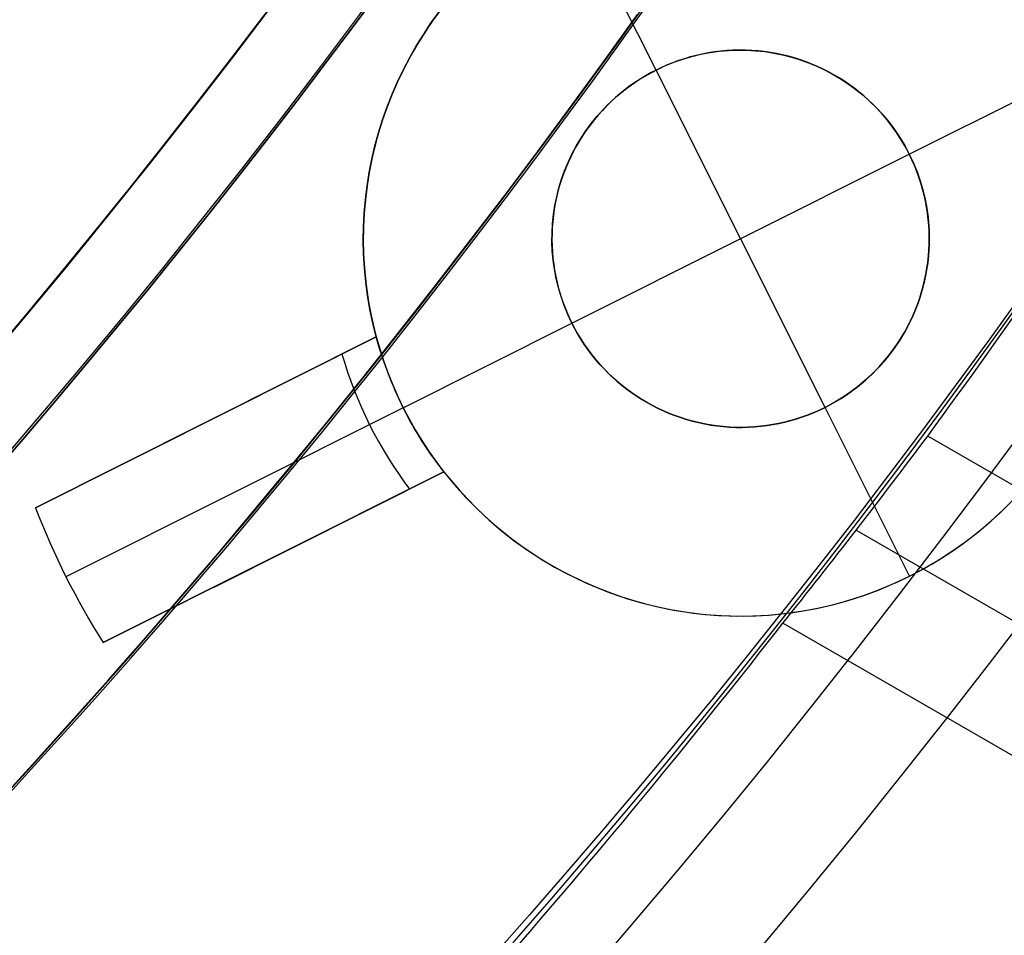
# Model space of a CAD drawing. Extents: x 16051 to 17254, y -2088 to -1046.
# Tile 30 of 62: x 16691.53 to 16698.06, y -1742.48 to -1736.41. Entities that reach past the tile are written whole.
import ezdxf

# ---------------------------------------------------------------- set-up
doc = ezdxf.new("R2010")
doc.units = 0
doc.layers.get('0').update_dxf_attribs({"linetype": 'CONTINUOUS'})
doc.layers.add('COLOR', color=7, linetype='CONTINUOUS')

msp = doc.modelspace()

# ---------------------------------------------------------------- linework, layer by layer
for p, q in [((17220.90416698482, -2041.325566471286, 65.81480376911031), (16697.5515815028, -1739.167810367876, 65.81480377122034)), ((16697.07760533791, -1739.790925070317, 66.23774725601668), (17220.51585636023, -2041.998140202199, 66.23774725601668)), ((17220.12754573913, -2042.670713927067, 66.66069073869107), (16696.59214691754, -1740.407410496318, 66.66069074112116))]:
    msp.add_line(p, q)
at = {"extrusion": (0.1124755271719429, 0.1948133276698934, 0.9743700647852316)}
msp.add_lwpolyline([(-15309.47030365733, -6720.994009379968), (-15309.98085325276, -6720.685040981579), (-15310.48939906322, -6720.371376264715), (-15310.99588066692, -6720.053034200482), (-15311.50023783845, -6719.730034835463), (-15312.00241057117, -6719.402399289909), (-15312.50233909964, -6719.070149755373), (-15312.99996392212, -6718.733309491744), (-15313.49522582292, -6718.391902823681), (-15313.98806589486, -6718.045955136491), (-15314.47842556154, -6717.695492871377), (-15314.96624659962, -6717.340543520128), (-15315.45147116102, -6716.981135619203), (-15315.93404179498, -6716.617298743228), (-15316.41390147, -6716.24906349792), (-15316.89099359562, -6715.876461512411), (-15317.36526204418, -6715.499525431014), (-15317.83665117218, -6715.118288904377), (-15318.30510584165, -6714.732786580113), (-15318.7705714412, -6714.343054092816), (-15319.23299390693, -6713.949128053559), (-15319.69231974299, -6713.551046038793), (-15320.14849604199, -6713.148846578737), (-15320.6014705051, -6712.742569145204), (-15321.05119146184, -6712.332254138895), (-15321.49760788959, -6711.917942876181), (-15321.94066943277, -6711.499677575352), (-15322.38032642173, -6711.077501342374), (-15322.8165298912, -6710.651458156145), (-15323.24923159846, -6710.221592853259), (-15323.67838404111, -6709.787951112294), (-15324.10394047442, -6709.350579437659), (-15324.52585492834, -6708.909525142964), (-15324.94408222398, -6708.464836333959), (-15325.35857798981, -6708.016561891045), (-15325.76929867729, -6707.564751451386), (-15326.17620157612, -6707.10945539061), (-15326.579244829, -6706.65072480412), (-15326.9783874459, -6706.188611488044), (-15327.37358931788, -6705.723167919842), (-15327.76481123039, -6705.25444723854), (-15328.15201487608, -6704.782503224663), (-15328.53516286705, -6704.307390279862), (-15328.91421874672, -6703.829163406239), (-15329.28914700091, -6703.347878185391), (-15329.65991306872, -6702.863590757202), (-15330.02648335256, -6702.376357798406), (-15330.38882522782, -6701.886236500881), (-15330.74690705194, -6701.393284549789), (-15331.10069817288, -6700.897560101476), (-15331.4501689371, -6700.399121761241), (-15331.79529069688, -6699.898028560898), (-15332.13603581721, -6699.394339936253), (-15332.47237768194, -6698.888115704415), (-15332.80429069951, -6698.379416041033), (-15333.131750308, -6697.868301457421), (-15333.45473297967, -6697.354832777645), (-15333.77321622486, -6696.839071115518), (-15334.08717859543, -6696.321077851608), (-15334.39659968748, -6695.800914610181), (-15334.7014601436, -6695.278643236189), (-15335.00174165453, -6694.754325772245), (-15335.29742696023, -6694.228024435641), (-15335.58849985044, -6693.699801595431), (-15335.87494516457, -6693.16971974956), (-15336.15674879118, -6692.637841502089), (-15336.4338976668, -6692.10422954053), (-15336.70637977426, -6691.56894661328), (-15336.97418414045, -6691.032055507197), (-15337.23730083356, -6690.493619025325), (-15337.49572095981, -6689.953699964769), (-15337.74943665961, -6689.41236109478), (-15337.9984411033, -6688.869665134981), (-15338.24272848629, -6688.325674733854), (-15338.48229402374, -6687.780452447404), (-15338.71713394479, -6687.234060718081), (-15338.94724548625, -6686.686561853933), (-15339.1726268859, -6686.138018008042), (-15339.39327737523, -6685.588491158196), (-15339.60919717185, -6685.038043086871), (-15339.82038747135, -6684.486735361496), (-15340.02685043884, -6683.934629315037), (-15340.22858919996, -6683.381786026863), (-15340.42560783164, -6682.828266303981), (-15340.61791135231, -6682.274130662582), (-15340.80550571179, -6681.719439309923), (-15340.98839778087, -6681.164252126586), (-15341.16659534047, -6680.60862864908), (-15341.34010707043, -6680.05262805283), (-15341.50894253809, -6679.496309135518), (-15341.67311218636, -6678.939730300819), (-15341.83262732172, -6678.382949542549), (-15341.98750010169, -6677.826024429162), (-15342.13774352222, -6677.269012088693), (-15342.28337140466, -6676.711969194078), (-15342.42439838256, -6676.154951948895), (-15342.56083988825, -6675.598016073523), (-15342.69271213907, -6675.04121679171), (-15342.82003212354, -6674.484608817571), (-15342.9428175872, -6673.928246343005), (-15343.06108701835, -6673.37218302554), (-15343.17485963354, -6672.816471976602), (-15343.28415536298, -6672.261165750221), (-15343.38899483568, -6671.70631633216), (-15343.48939936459, -6671.15197512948), (-15343.58539093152, -6670.598192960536), (-15343.67699217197, -6670.045020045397), (-15343.76422635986, -6669.492505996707), (-15343.84711739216, -6668.940699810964), (-15343.92568977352, -6668.389649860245), (-15343.99996860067, -6667.839403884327), (-15344.06997954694, -6667.290008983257), (-15344.13574884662, -6666.741511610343), (-15344.19730327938, -6666.19395756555), (-15344.25467015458, -6665.64739198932), (-15344.30787729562, -6665.101859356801), (-15344.35695302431, -6664.5574034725), (-15344.4019261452, -6664.014067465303), (-15344.44282592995, -6663.471893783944), (-15344.4796821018, -6662.930924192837), (-15344.51252481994, -6662.391199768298), (-15344.54138466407, -6661.852760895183), (-15344.56629261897, -6661.315647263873), (-15344.58728005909, -6660.779897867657), (-15344.60437873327, -6660.245551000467), (-15344.61762074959, -6659.712644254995), (-15344.6270385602, -6659.181214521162), (-15344.63266494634, -6658.651297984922), (-15344.63453300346, -6658.122930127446), (-15344.6327337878, -6657.604389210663), (-15344.62731513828, -6657.08435597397), (-15344.61824576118, -6656.562863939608), (-15344.60549465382, -6656.039947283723), (-15344.58903111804, -6655.51564083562), (-15344.56882477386, -6654.989980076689), (-15344.54484557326, -6654.463001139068), (-15344.51706381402, -6653.934740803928), (-15344.48545015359, -6653.405236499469), (-15344.44997562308, -6652.874526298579), (-15344.41061164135, -6652.342648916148), (-15344.36733002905, -6651.809643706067), (-15344.32010302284, -6651.275550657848), (-15344.26890328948, -6650.740410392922), (-15344.21370394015, -6650.204264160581), (-15344.15447854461, -6649.667153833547), (-15344.09120114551, -6649.129121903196), (-15344.02384627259, -6648.590211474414), (-15343.952388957, -6648.050466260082), (-15343.87680474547, -6647.509930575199), (-15343.79706971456, -6646.968649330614), (-15343.71316048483, -6646.426668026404), (-15343.62505423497, -6645.884032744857), (-15343.53272871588, -6645.340790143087), (-15343.43616226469, -6644.796987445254), (-15343.33533381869, -6644.252672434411), (-15343.2302229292, -6643.707893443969), (-15343.1208097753, -6643.162699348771), (-15343.00707517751, -6642.617139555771), (-15342.8890006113, -6642.07126399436), (-15342.76656822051, -6641.525123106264), (-15342.63976083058, -6640.978767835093), (-15342.50856196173, -6640.432249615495), (-15342.37295584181, -6639.885620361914), (-15342.23292741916, -6639.338932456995), (-15342.08846237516, -6638.792238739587), (-15341.93954713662, -6638.245592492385), (-15341.78616888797, -6637.699047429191), (-15341.62831558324, -6637.15265768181), (-15341.46597595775, -6636.606477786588), (-15341.29913953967, -6636.060562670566), (-15341.12779666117, -6635.514967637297), (-15340.95193846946, -6634.969748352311), (-15340.77155693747, -6634.424960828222), (-15340.58664487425, -6633.880661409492), (-15340.39719593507, -6633.336906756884), (-15340.20320463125, -6632.793753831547), (-15340.00466633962, -6632.251259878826), (-15339.80157731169, -6631.709482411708), (-15339.59393468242, -6631.168479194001), (-15339.38173647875, -6630.628308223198), (-15339.16498162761, -6630.089027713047), (-15338.94366996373, -6629.55069607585), (-15338.71780223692, -6629.013371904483), (-15338.48738011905, -6628.477113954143), (-15338.25240621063, -6627.941981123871), (-15338.01288404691, -6627.40803243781), (-15337.76881810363, -6626.875327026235), (-15337.52021380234, -6626.343924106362), (-15337.26707751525, -6625.813882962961), (-15337.00941656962, -6625.285262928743), (-15336.74723925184, -6624.758123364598), (-15336.48055481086, -6624.232523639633), (-15336.20937346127, -6623.708523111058), (-15335.93370638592, -6623.186181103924), (-15335.65356573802, -6622.665556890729), (-15335.36896464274, -6622.146709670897), (-15335.07991719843, -6621.629698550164), (-15334.78643847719, -6621.114582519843), (-15334.48854452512, -6620.601420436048), (-15334.18625236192, -6620.090270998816), (-15333.87957998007, -6619.581192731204), (-15333.5685463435, -6619.074243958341), (-15333.25317138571, -6618.569482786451), (-15332.93347600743, -6618.066967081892), (-15332.60948207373, -6617.566754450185), (-15332.28121241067, -6617.068902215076), (-15331.94869080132, -6616.573467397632), (-15331.61194198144, -6616.080506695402), (-15331.2709916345, -6615.590076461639), (-15330.92586638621, -6615.102232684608), (-15330.57659379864, -6614.617030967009), (-15330.22320236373, -6614.134526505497), (-15329.86572149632, -6613.654774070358), (-15329.50418152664, -6613.1778279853), (-15329.13861369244, -6612.703742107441), (-15328.7690501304, -6612.232569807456), (-15328.39552386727, -6611.764363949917), (-15328.01806881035, -6611.299176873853), (-15327.63671973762, -6610.837060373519), (-15327.25151228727, -6610.378065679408), (-15326.86248294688, -6609.92224343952), (-15326.46966904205, -6609.469643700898), (-15326.0731087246, -6609.020315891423), (-15325.67284096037, -6608.574308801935), (-15325.26890551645, -6608.131670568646), (-15324.86134294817, -6607.69244865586), (-15324.45019458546, -6607.256689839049), (-15324.03550251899, -6606.824440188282), (-15323.61730958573, -6606.395745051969), (-15323.19565935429, -6605.970649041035), (-15322.77059610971, -6605.54919601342), (-15322.342164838, -6605.131429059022), (-15321.91041121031, -6604.717390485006), (-15321.47538156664, -6604.307121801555), (-15321.03712289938, -6603.900663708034), (-15320.59568283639, -6603.498056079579), (-15320.15110962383, -6603.099337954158), (-15319.7034521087, -6602.704547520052), (-15319.25275972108, -6602.313722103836), (-15318.79908245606, -6601.926898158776), (-15318.34247085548, -6601.54411125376), (-15317.88297598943, -6601.165396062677), (-15317.42064943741, -6600.790786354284), (-15316.95554326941, -6600.420314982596), (-15316.4877100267, -6600.054013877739), (-15316.01720270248, -6599.691914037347), (-15315.54407472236, -6599.334045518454), (-15315.06837992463, -6598.980437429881), (-15314.59017254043, -6598.63111792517), (-15314.10950717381, -6598.286114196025), (-15313.62643878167, -6597.945452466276), (-15313.14102265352, -6597.609157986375), (-15312.65331439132, -6597.277255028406), (-15312.16336988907, -6596.949766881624), (-15311.67124531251, -6596.626715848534), (-15311.17699707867, -6596.308123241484), (-15310.68068183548, -6595.994009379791)], dxfattribs=at)
at = {"extrusion": (0.1124755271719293, 0.1948133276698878, 0.9743700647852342)}
msp.add_lwpolyline([(-15308.55944587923, -6595.994009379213), (-15309.08051549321, -6596.298800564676), (-15309.59963515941, -6596.60845085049), (-15310.11674160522, -6596.922942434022), (-15310.6317717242, -6597.242256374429), (-15311.14466260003, -6597.566372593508), (-15311.6553515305, -6597.895269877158), (-15312.16377605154, -6598.228925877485), (-15312.66987396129, -6598.567317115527), (-15313.17358334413, -6598.91041898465), (-15313.67484259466, -6599.258205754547), (-15314.17359044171, -6599.610650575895), (-15314.66976597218, -6599.967725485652), (-15315.16330865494, -6600.329401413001), (-15315.65415836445, -6600.695648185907), (-15316.14225540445, -6601.066434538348), (-15316.62754053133, -6601.441728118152), (-15317.10995497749, -6601.821495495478), (-15317.58944047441, -6602.205702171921), (-15318.06593927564, -6602.594312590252), (-15318.53939417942, -6602.987290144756), (-15319.00974855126, -6603.384597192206), (-15319.47694634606, -6603.786195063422), (-15319.94093213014, -6604.192044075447), (-15320.40165110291, -6604.602103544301), (-15320.85904911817, -6605.016331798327), (-15321.31307270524, -6605.434686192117), (-15321.7636690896, -6605.857123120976), (-15322.21078621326, -6606.283598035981), (-15322.65437275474, -6606.714065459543), (-15323.09437814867, -6607.148479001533), (-15323.53075260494, -6607.586791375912), (-15323.96344712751, -6608.028954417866), (-15324.3924135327, -6608.474919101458), (-15324.81760446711, -6608.924635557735), (-15325.238973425, -6609.378053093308), (-15325.6564747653, -6609.835120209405), (-15326.070063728, -6610.295784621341), (-15326.47969645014, -6610.759993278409), (-15326.88532998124, -6611.22769238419), (-15327.28692229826, -6611.698827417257), (-15327.68443231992, -6612.173343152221), (-15328.07781992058, -6612.651183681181), (-15328.4670459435, -6613.132292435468), (-15328.85207221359, -6613.616612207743), (-15329.23286154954, -6614.104085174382), (-15329.60937777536, -6614.594652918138), (-15329.98158573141, -6615.08825645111), (-15330.34945128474, -6615.584836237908), (-15330.71294133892, -6616.084332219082), (-15331.07202384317, -6616.586683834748), (-15331.42666780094, -6617.091830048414), (-15331.77684327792, -6617.599709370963), (-15332.12252140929, -6618.11025988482), (-15332.46367440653, -6618.623419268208), (-15332.80027556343, -6619.139124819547), (-15333.13229926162, -6619.657313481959), (-15333.45972097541, -6620.177921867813), (-15333.78251727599, -6620.700886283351), (-15334.10066583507, -6621.226142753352), (-15334.41414542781, -6621.753627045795), (-15334.72293593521, -6622.283274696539), (-15335.02701834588, -6622.815021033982), (-15335.32637475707, -6623.348801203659), (-15335.62098837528, -6623.884550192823), (-15335.91084351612, -6624.422202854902), (-15336.19592560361, -6624.961693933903), (-15336.4762211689, -6625.502958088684), (-15336.75171784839, -6626.045929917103), (-15337.02240438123, -6626.590543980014), (-15337.28827060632, -6627.136734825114), (-15337.54930745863, -6627.684437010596), (-15337.80550696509, -6628.233585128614), (-15338.0568622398, -6628.784113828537), (-15338.30336747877, -6629.335957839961), (-15338.54501795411, -6629.889051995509), (-15338.78181000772, -6630.443331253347), (-15339.01374104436, -6630.998730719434), (-15339.24080952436, -6631.555185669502), (-15339.46301495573, -6632.112631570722), (-15339.68035788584, -6632.671004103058), (-15339.89283989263, -6633.230239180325), (-15340.10046357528, -6633.790272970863), (-15340.30323254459, -6634.351041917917), (-15340.50115141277, -6634.912482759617), (-15340.69422578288, -6635.474532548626), (-15340.88246223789, -6636.037128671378), (-15341.06586832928, -6636.600208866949), (-15341.2444525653, -6637.163711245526), (-15341.41822439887, -6637.727574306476), (-15341.58719421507, -6638.291736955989), (-15341.75137331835, -6638.856138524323), (-15341.91077391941, -6639.420718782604), (-15342.06540912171, -6639.9854179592), (-15342.21529290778, -6640.550176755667), (-15342.36044012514, -6641.114936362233), (-15342.50086647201, -6641.67963847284), (-15342.63658848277, -6642.24422529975), (-15342.76762351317, -6642.808639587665), (-15342.89398972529, -6643.372824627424), (-15343.01570607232, -6643.936724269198), (-15343.13279228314, -6644.500282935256), (-15343.24526884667, -6645.06344563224), (-15343.35315699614, -6645.626157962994), (-15343.4564786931, -6646.188366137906), (-15343.55525661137, -6646.750016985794), (-15343.64951412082, -6647.311057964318), (-15343.73927527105, -6647.871437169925), (-15343.82456477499, -6648.431103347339), (-15343.90540799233, -6648.990005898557), (-15343.98183091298, -6649.548094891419), (-15344.05386014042, -6650.105321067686), (-15344.12152287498, -6650.661635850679), (-15344.18484689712, -6651.216991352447), (-15344.24386055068, -6651.771340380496), (-15344.29859272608, -6652.324636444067), (-15344.34907284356, -6652.876833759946), (-15344.39533083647, -6653.427887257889), (-15344.43739713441, -6653.977752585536), (-15344.47530264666, -6654.526386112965), (-15344.50907874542, -6655.073744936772), (-15344.53875724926, -6655.61978688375), (-15344.56437040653, -6656.164470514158), (-15344.58595087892, -6656.707755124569), (-15344.60353172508, -6657.249600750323), (-15344.61714638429, -6657.789968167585), (-15344.62682866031, -6658.328818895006), (-15344.63261270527, -6658.866115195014), (-15344.63453300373, -6659.401820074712), (-15344.63278133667, -6659.913463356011), (-15344.62750615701, -6660.426560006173), (-15344.61867739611, -6660.941077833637), (-15344.60626526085, -6661.456984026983), (-15344.59024024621, -6661.974245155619), (-15344.57057314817, -6662.492827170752), (-15344.54723507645, -6663.012695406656), (-15344.52019746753, -6663.533814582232), (-15344.48943209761, -6664.056148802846), (-15344.45491109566, -6664.579661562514), (-15344.4166069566, -6665.104315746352), (-15344.37449255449, -6665.630073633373), (-15344.32854115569, -6666.156896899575), (-15344.27872643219, -6666.68474662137), (-15344.22502247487, -6667.213583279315), (-15344.16740380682, -6667.743366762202), (-15344.1058453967, -6668.274056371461), (-15344.04032267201, -6668.805610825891), (-15343.97081153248, -6669.337988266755), (-15343.89728836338, -6669.871146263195), (-15343.8197300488, -6670.405041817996), (-15343.73811398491, -6670.939631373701), (-15343.65241809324, -6671.474870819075), (-15343.56262083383, -6672.010715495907), (-15343.46870121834, -6672.547120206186), (-15343.37063882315, -6673.084039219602), (-15343.26841380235, -6673.621426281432), (-15343.16200690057, -6674.159234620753), (-15343.05139946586, -6674.697416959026), (-15342.93657346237, -6675.23592551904), (-15342.81751148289, -6675.774712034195), (-15342.69419676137, -6676.313727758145), (-15342.5666131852, -6676.852923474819), (-15342.43474530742, -6677.392249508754), (-15342.29857835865, -6677.9316557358), (-15342.15809825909, -6678.471091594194), (-15342.01329163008, -6679.010506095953), (-15341.86414580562, -6679.549847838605), (-15341.71064884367, -6680.089065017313), (-15341.55278953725, -6680.628105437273), (-15341.39055742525, -6681.166916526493), (-15341.22394280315, -6681.705445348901), (-15341.05293673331, -6682.243638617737), (-15340.87753105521, -6682.781442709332), (-15340.69771839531, -6683.318803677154), (-15340.51349217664, -6683.855667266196), (-15340.32484662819, -6684.391978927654), (-15340.13177679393, -6684.927683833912), (-15339.93427854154, -6685.462726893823), (-15339.73234857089, -6685.997052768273), (-15339.5259844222, -6686.530605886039), (-15339.31518448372, -6687.063330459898), (-15339.09994799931, -6687.595170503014), (-15338.88027507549, -6688.126069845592), (-15338.6561666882, -6688.655972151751), (-15338.42762468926, -6689.184820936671), (-15338.1946518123, -6689.712559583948), (-15337.95725167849, -6690.239131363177), (-15337.71542880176, -6690.76447944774), (-15337.46918859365, -6691.288546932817), (-15337.21853736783, -6691.811276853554), (-15336.9634823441, -6692.332612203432), (-15336.70403165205, -6692.852495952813), (-15336.44019433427, -6693.370871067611), (-15336.17198034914, -6693.88768052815), (-15335.89940057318, -6694.402867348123), (-15335.62246680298, -6694.916374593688), (-15335.34119175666, -6695.428145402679), (-15335.05558907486, -6695.938123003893), (-15334.76567332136, -6696.446250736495), (-15334.47145998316, -6696.952472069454), (-15334.17296547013, -6697.456730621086), (-15333.87020711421, -6697.958970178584), (-15333.56320316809, -6698.459134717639), (-15333.25197280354, -6698.957168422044), (-15332.93653610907, -6699.4530157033), (-15332.61691408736, -6699.946621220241), (-15332.29312865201, -6700.437929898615), (-15331.96520262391, -6700.926886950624), (-15331.63315972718, -6701.413437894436), (-15331.2970245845, -6701.897528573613), (-15330.95682271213, -6702.379105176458), (-15330.6125805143, -6702.85811425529), (-15330.26432527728, -6703.334502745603), (-15329.91208516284, -6703.808217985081), (-15329.55588920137, -6704.279207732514), (-15329.19576728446, -6704.747420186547), (-15328.83175015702, -6705.212804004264), (-15328.463869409, -6705.675308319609), (-15328.09215746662, -6706.134882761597), (-15327.71664758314, -6706.591477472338), (-15327.33737382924, -6707.045043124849), (-15326.95437108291, -6707.495530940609), (-15326.56767501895, -6707.942892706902), (-15326.17732209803, -6708.387080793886), (-15325.78334955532, -6708.828048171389), (-15325.38579538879, -6709.26574842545), (-15324.98469834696, -6709.700135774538), (-15324.58009791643, -6710.131165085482), (-15324.17203430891, -6710.558791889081), (-15323.76054844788, -6710.982972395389), (-15323.34568195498, -6711.403663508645), (-15322.92747713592, -6711.820822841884), (-15322.50597696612, -6712.23440873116), (-15322.08122507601, -6712.644380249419), (-15321.65326573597, -6713.050697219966), (-15321.222143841, -6713.453320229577), (-15320.78790489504, -6713.852210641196), (-15320.35059499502, -6714.247330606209), (-15319.91026081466, -6714.63864307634), (-15319.46694958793, -6715.026111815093), (-15319.02070909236, -6715.409701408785), (-15318.57158763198, -6715.789377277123), (-15318.11963402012, -6716.165105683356), (-15317.66489756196, -6716.53685374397), (-15317.20742803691, -6716.904589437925), (-15316.74727568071, -6717.268281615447), (-15316.28449116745, -6717.627900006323), (-15315.81912559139, -6717.983415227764), (-15315.35123044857, -6718.334798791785), (-15314.88085761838, -6718.682023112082), (-15314.40805934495, -6719.02506151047), (-15313.93288821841, -6719.363888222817), (-15313.45539715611, -6719.698478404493), (-15312.97563938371, -6720.028808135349), (-15312.49366841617, -6720.354854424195), (-15312.00953803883, -6720.676595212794), (-15311.52330228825, -6720.994009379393)], dxfattribs=at)
at = {"extrusion": (0.1124755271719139, 0.1948133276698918, 0.9743700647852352)}
msp.add_lwpolyline([(-15314.92049179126, -6595.994009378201), (-15315.39590661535, -6596.329127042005), (-15315.86907008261, -6596.668318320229), (-15316.3399330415, -6597.011559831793), (-15316.80844663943, -6597.358827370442), (-15317.27456233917, -6597.710095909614), (-15317.73823193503, -6598.065339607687), (-15318.19940756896, -6598.424531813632), (-15318.65804174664, -6598.787645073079), (-15319.11408735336, -6599.154651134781), (-15319.56749766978, -6599.525520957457), (-15320.0182263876, -6599.900224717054), (-15320.46622762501, -6600.278731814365), (-15320.91145594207, -6600.661010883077), (-15321.35386635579, -6601.047029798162), (-15321.7934143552, -6601.436755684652), (-15322.23005591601, -6601.830154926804), (-15322.66374751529, -6602.227193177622), (-15323.09444614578, -6602.627835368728), (-15323.52210933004, -6603.032045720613), (-15323.94669513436, -6603.439787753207), (-15324.36816218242, -6603.85102429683), (-15324.78646966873, -6604.265717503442), (-15325.20157737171, -6604.683828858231), (-15325.61344566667, -6605.10531919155), (-15326.02203553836, -6605.53014869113), (-15326.42730859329, -6605.958276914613), (-15326.82922707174, -6606.389662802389), (-15327.22775385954, -6606.82426469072), (-15327.62285249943, -6607.262040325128), (-15328.01448720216, -6607.70294687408), (-15328.40262285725, -6608.146940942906), (-15328.78722504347, -6608.593978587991), (-15329.16826003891, -6609.044015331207), (-15329.54569483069, -6609.497006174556), (-15329.91949712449, -6609.952905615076), (-15330.28963535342, -6610.411667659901), (-15330.65607868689, -6610.87324584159), (-15331.0187970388, -6611.337593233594), (-15331.37776107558, -6611.804662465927), (-15331.73294222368, -6612.274405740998), (-15332.08431267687, -6612.746774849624), (-15332.43184540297, -6613.221721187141), (-15332.77551415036, -6613.699195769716), (-15333.11529345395, -6614.179149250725), (-15333.45115864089, -6614.66153193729), (-15333.78308583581, -6615.146293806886), (-15334.11105196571, -6615.633384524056), (-15334.43503476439, -6616.122753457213), (-15334.75501277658, -6616.614349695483), (-15335.07096536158, -6617.108122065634), (-15335.38287269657, -6617.604019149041), (-15335.69071577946, -6618.101989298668), (-15335.99447643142, -6618.601980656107), (-15336.29413729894, -6619.103941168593), (-15336.58968185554, -6619.607818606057), (-15336.88109440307, -6620.113560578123), (-15337.16836007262, -6620.621114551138), (-15337.45146482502, -6621.130427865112), (-15337.73039545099, -6621.641447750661), (-15338.00513957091, -6622.15412134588), (-15338.27568563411, -6622.668395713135), (-15338.54202291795, -6623.184217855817), (-15338.80414152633, -6623.701534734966), (-15339.06203238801, -6624.220293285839), (-15339.31568725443, -6624.740440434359), (-15339.56509869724, -6625.261923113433), (-15339.81026010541, -6625.784688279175), (-15340.0511656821, -6626.308682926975), (-15340.28781044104, -6626.83385410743), (-15340.52019020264, -6627.360148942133), (-15340.74830158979, -6627.887514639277), (-15340.97214202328, -6628.415898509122), (-15341.1917097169, -6628.945247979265), (-15341.40700367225, -6629.475510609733), (-15341.6180236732, -6630.006634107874), (-15341.8247702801, -6630.538566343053), (-15342.02724482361, -6631.071255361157), (-15342.22544939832, -6631.604649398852), (-15342.41938685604, -6632.138696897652), (-15342.60906079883, -6632.673346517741), (-15342.79447557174, -6633.208547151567), (-15342.97563625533, -6633.744247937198), (-15343.15254865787, -6634.280398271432), (-15343.32521930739, -6634.816947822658), (-15343.49365544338, -6635.353846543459), (-15343.65786500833, -6635.891044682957), (-15343.81785663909, -6636.4284927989), (-15343.97363965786, -6636.966141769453), (-15344.12522406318, -6637.50394280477), (-15344.27262052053, -6638.041847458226), (-15344.41584035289, -6638.579807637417), (-15344.55489553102, -6639.117775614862), (-15344.68979866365, -6639.655704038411), (-15344.82056298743, -6640.19354594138), (-15344.94720235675, -6640.731254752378), (-15345.06973123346, -6641.268784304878), (-15345.18816467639, -6641.806088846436), (-15345.30251833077, -6642.343123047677), (-15345.41280841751, -6642.879842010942), (-15345.51905172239, -6643.416201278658), (-15345.62126558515, -6643.952156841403), (-15345.71946788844, -6644.487665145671), (-15345.81367704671, -6645.02268310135), (-15345.90391199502, -6645.557168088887), (-15345.99019217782, -6646.091077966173), (-15346.07253753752, -6646.624371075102), (-15346.15096850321, -6647.157006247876), (-15346.22550597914, -6647.688942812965), (-15346.2961713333, -6648.22014060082), (-15346.36298638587, -6648.750559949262), (-15346.4259733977, -6649.280161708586), (-15346.48515505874, -6649.808907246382), (-15346.54055447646, -6650.336758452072), (-15346.5921951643, -6650.863677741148), (-15346.64010103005, -6651.389628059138), (-15346.68429636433, -6651.914572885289), (-15346.724805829, -6652.438476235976), (-15346.76165444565, -6652.961302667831), (-15346.79486758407, -6653.483017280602), (-15346.82447095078, -6654.003585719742), (-15346.85049057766, -6654.522974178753), (-15346.87295281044, -6655.041149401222), (-15346.89188429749, -6655.558078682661), (-15346.90731197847, -6656.073729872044), (-15346.91926307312, -6656.588071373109), (-15346.92776507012, -6657.101072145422), (-15346.93284571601, -6657.612701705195), (-15346.9345330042, -6658.122930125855), (-15346.93278552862, -6658.642178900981), (-15346.92752331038, -6659.162878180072), (-15346.91871685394, -6659.68499640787), (-15346.90633692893, -6660.208501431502), (-15346.89035458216, -6660.733360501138), (-15346.87074114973, -6661.259540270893), (-15346.8474682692, -6661.787006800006), (-15346.82050789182, -6662.315725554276), (-15346.78983229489, -6662.845661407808), (-15346.75541409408, -6663.37677864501), (-15346.71722625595, -6663.909040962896), (-15346.67524211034, -6664.442411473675), (-15346.62943536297, -6664.976852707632), (-15346.57978010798, -6665.512326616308), (-15346.52625084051, -6666.048794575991), (-15346.46882246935, -6666.586217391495), (-15346.40747032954, -6667.124555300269), (-15346.342170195, -6667.663767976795), (-15346.27289829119, -6668.203814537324), (-15346.19963130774, -6668.744653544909), (-15346.12234641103, -6669.286243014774), (-15346.0410212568, -6669.828540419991), (-15345.95563400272, -6670.371502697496), (-15345.86616332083, -6670.915086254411), (-15345.7725884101, -6671.459246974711), (-15345.67488900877, -6672.003940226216), (-15345.5730454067, -6672.549120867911), (-15345.46703845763, -6673.094743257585), (-15345.35684959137, -6673.640761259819), (-15345.24246082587, -6674.187128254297), (-15345.12385477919, -6674.733797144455), (-15345.0010146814, -6675.280720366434), (-15344.87392438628, -6675.827849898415), (-15344.74256838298, -6676.375137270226), (-15344.60693180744, -6676.922533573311), (-15344.46700045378, -6677.469989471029), (-15344.3227607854, -6678.017455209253), (-15344.17419994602, -6678.564880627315), (-15344.02130577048, -6679.112215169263), (-15343.86406679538, -6679.659407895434), (-15343.70247226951, -6680.206407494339), (-15343.53651216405, -6680.753162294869), (-15343.36617718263, -6681.299620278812), (-15343.19145877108, -6681.845729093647), (-15343.01234912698, -6682.391436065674), (-15342.82884120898, -6682.936688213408), (-15342.64092874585, -6683.481432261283), (-15342.44860624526, -6684.025614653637), (-15342.25186900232, -6684.569181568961), (-15342.05071310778, -6685.112078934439), (-15341.845135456, -6685.65425244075), (-15341.63513375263, -6686.195647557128), (-15341.42070652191, -6686.736209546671), (-15341.20185311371, -6687.275883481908), (-15340.97857371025, -6687.814614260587), (-15340.75086933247, -6688.352346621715), (-15340.51874184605, -6688.8890251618), (-15340.28219396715, -6689.424594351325), (-15340.04122926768, -6689.958998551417), (-15339.79585218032, -6690.492182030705), (-15339.54606800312, -6691.024088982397), (-15339.29188290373, -6691.554663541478), (-15339.03330392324, -6692.083849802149), (-15338.77033897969, -6692.611591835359), (-15338.50299687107, -6693.137833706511), (-15338.23128727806, -6693.662519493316), (-15337.95522076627, -6694.185593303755), (-15337.6748087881, -6694.70699929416), (-15337.39006368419, -6695.226681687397), (-15337.10099868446, -6695.744584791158), (-15336.80762790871, -6696.260653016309), (-15336.50996636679, -6696.774830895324), (-15336.20802995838, -6697.287063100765), (-15335.90183547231, -6697.797294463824), (-15335.59140058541, -6698.305469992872), (-15335.276743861, -6698.81153489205), (-15334.95788474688, -6699.315434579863), (-15334.63484357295, -6699.817114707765), (-15334.30764154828, -6700.316521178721), (-15333.97630075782, -6700.813600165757), (-15333.64084415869, -6701.30829813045), (-15333.30129557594, -6701.800561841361), (-15332.95767969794, -6702.290338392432), (-15332.6100220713, -6702.777575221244), (-15332.25834909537, -6703.262220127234), (-15331.9026880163, -6703.744221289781), (-15331.54306692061, -6704.223527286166), (-15331.17951472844, -6704.700087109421), (-15330.81206118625, -6705.173850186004), (-15330.44073685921, -6705.644766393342), (-15330.06557312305, -6706.112786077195), (-15329.68660215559, -6706.577860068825), (-15329.30385692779, -6707.039939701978), (-15328.91737119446, -6707.498976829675), (-15328.52717948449, -6707.954923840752), (-15328.13331709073, -6708.407733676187), (-15327.73582005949, -6708.857359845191), (-15327.33472517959, -6709.303756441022), (-15326.93006997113, -6709.746878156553), (-15326.52189267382, -6710.18668029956), (-15326.11023223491, -6710.623118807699), (-15325.69512829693, -6711.056150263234), (-15325.27662118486, -6711.485731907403), (-15324.85475189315, -6711.911821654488), (-15324.4295620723, -6712.334378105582), (-15324.00109401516, -6712.753360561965), (-15323.56939064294, -6713.168729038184), (-15323.13449549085, -6713.580444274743), (-15322.69645269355, -6713.988467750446), (-15322.25530697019, -6714.392761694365), (-15321.81110360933, -6714.793289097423), (-15321.36388845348, -6715.190013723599), (-15320.91370788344, -6715.582900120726), (-15320.4606088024, -6715.971913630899), (-15320.00463861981, -6716.357020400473), (-15319.54584523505, -6716.738187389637), (-15319.0842770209, -6717.115382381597), (-15318.61998280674, -6717.488573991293), (-15318.15301186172, -6717.857731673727), (-15317.68341387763, -6718.222825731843), (-15317.21123895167, -6718.583827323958), (-15316.73653756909, -6718.940708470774), (-15316.25936058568, -6719.293442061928), (-15315.77975921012, -6719.642001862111), (-15315.2977849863, -6719.986362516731), (-15314.81348977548, -6720.326499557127), (-15314.32692573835, -6720.662389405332), (-15313.83814531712, -6720.994009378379)], dxfattribs=at)
at = {"extrusion": (0.1124755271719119, 0.1948133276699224, 0.9743700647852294)}
msp.add_lwpolyline([(-15315.67810926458, -6720.994009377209), (-15316.14404000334, -6720.656685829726), (-15316.60769940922, -6720.315426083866), (-15317.06904060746, -6719.970253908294), (-15317.52801703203, -6719.62119384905), (-15317.98458244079, -6719.268271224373), (-15318.43869093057, -6718.911512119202), (-15318.89029695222, -6718.550943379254), (-15319.33935532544, -6718.18659260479), (-15319.78582125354, -6717.818488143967), (-15320.22965033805, -6717.446659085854), (-15320.67079859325, -6717.071135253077), (-15321.10922246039, -6716.691947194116), (-15321.54487882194, -6716.309126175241), (-15321.97772501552, -6715.922704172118), (-15322.40771884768, -6715.532713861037), (-15322.83481860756, -6715.139188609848), (-15323.25898308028, -6714.742162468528), (-15323.68017156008, -6714.341670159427), (-15324.09834386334, -6713.937747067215), (-15324.51346034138, -6713.530429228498), (-15324.92548189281, -6713.119753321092), (-15325.33436997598, -6712.705756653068), (-15325.74008662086, -6712.288477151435), (-15326.14259444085, -6711.86795335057), (-15326.54185664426, -6711.444224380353), (-15326.93783704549, -6711.017329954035), (-15327.33050007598, -6710.587310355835), (-15327.71981079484, -6710.154206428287), (-15328.10573489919, -6709.718059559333), (-15328.48823873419, -6709.278911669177), (-15328.86728930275, -6708.836805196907), (-15329.242854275, -6708.3917830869), (-15329.61490199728, -6707.943888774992), (-15329.98340150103, -6707.493166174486), (-15330.34832251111, -6707.039659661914), (-15330.70963545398, -6706.583414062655), (-15331.06731146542, -6706.124474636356), (-15331.42132239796, -6705.662887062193), (-15331.77164082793, -6705.198697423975), (-15332.11824006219, -6704.731952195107), (-15332.46109414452, -6704.262698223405), (-15332.80017786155, -6703.790982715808), (-15333.13546674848, -6703.316853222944), (-15333.46693709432, -6702.840357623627), (-15333.79456594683, -6702.361544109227), (-15334.11833111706, -6701.880461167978), (-15334.43821118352, -6701.397157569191), (-15334.75418549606, -6700.911682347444), (-15335.06623417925, -6700.424084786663), (-15335.3743381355, -6699.934414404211), (-15335.67847904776, -6699.442720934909), (-15335.97863938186, -6698.949054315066), (-15336.27480238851, -6698.453464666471), (-15336.56695210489, -6697.956002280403), (-15336.85507335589, -6697.456717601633), (-15337.13915175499, -6696.955661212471), (-15337.41917370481, -6696.452883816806), (-15337.69512639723, -6695.948436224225), (-15337.9669978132, -6695.442369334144), (-15338.23477672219, -6694.934734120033), (-15338.4984526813, -6694.425581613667), (-15338.75801603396, -6693.9149628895), (-15339.01345790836, -6693.402929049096), (-15339.26477021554, -6692.889531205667), (-15339.51194564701, -6692.374820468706), (-15339.75497767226, -6691.858847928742), (-15339.99386053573, -6691.341664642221), (-15340.22858925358, -6690.823321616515), (-15340.4591596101, -6690.303869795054), (-15340.68556815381, -6689.783360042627), (-15340.90781219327, -6689.261843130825), (-15341.12588979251, -6688.739369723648), (-15341.33979976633, -6688.215990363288), (-15341.54954167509, -6687.691755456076), (-15341.7551158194, -6687.166715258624), (-15341.95652323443, -6686.640919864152), (-15342.15376568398, -6686.114419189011), (-15342.34684565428, -6685.587262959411), (-15342.53576634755, -6685.059500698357), (-15342.72053167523, -6684.5311817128), (-15342.9011462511, -6684.002355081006), (-15343.07761538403, -6683.473069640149), (-15343.24994507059, -6682.943373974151), (-15343.41814198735, -6682.413316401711), (-15343.58221348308, -6681.882944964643), (-15343.74216757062, -6681.352307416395), (-15343.89801291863, -6680.821451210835), (-15344.04975884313, -6680.290423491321), (-15344.19741529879, -6679.759271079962), (-15344.34099287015, -6679.228040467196), (-15344.48050276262, -6678.696777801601), (-15344.61595679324, -6678.165528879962), (-15344.7473673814, -6677.634339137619), (-15344.8747475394, -6677.103253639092), (-15344.99811086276, -6676.572317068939), (-15345.11747152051, -6676.04157372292), (-15345.23284424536, -6675.511067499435), (-15345.34424432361, -6674.980841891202), (-15345.45168758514, -6674.450939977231), (-15345.55519039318, -6673.921404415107), (-15345.654769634, -6673.392277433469), (-15345.75044270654, -6672.863600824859), (-15345.84222751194, -6672.335415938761), (-15345.93014244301, -6671.807763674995), (-15346.01420637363, -6671.280684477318), (-15346.09443864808, -6670.754218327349), (-15346.17085907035, -6670.228404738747), (-15346.24348789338, -6669.703282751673), (-15346.31234580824, -6669.1788909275), (-15346.37745393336, -6668.655267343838), (-15346.43883380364, -6668.132449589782), (-15346.49650735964, -6667.610474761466), (-15346.55049693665, -6667.089379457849), (-15346.60082525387, -6666.569199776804), (-15346.6475154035, -6666.049971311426), (-15346.69059083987, -6665.531729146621), (-15346.73007536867, -6665.014507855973), (-15346.76599313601, -6664.498341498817), (-15346.7983686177, -6663.983263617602), (-15346.82722660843, -6663.469307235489), (-15346.85259221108, -6662.956504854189), (-15346.87449082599, -6662.444888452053), (-15346.89294814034, -6661.934489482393), (-15346.90799011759, -6661.425338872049), (-15346.91964298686, -6660.917467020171), (-15346.92793323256, -6660.410903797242), (-15346.93288758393, -6659.905678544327), (-15346.93453300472, -6659.401820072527), (-15346.93274021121, -6658.875881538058), (-15346.92734126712, -6658.348455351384), (-15346.91830552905, -6657.819574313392), (-15346.905602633, -6657.28927185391), (-15346.88920250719, -6656.757582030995), (-15346.86907538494, -6656.224539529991), (-15346.84519181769, -6655.69017966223), (-15346.81752268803, -6655.154538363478), (-15346.78603922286, -6654.617652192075), (-15346.75071300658, -6654.079558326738), (-15346.71151599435, -6653.540294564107), (-15346.66842052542, -6652.999899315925), (-15346.62139933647, -6652.45841160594), (-15346.57042557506, -6651.915871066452), (-15346.51547281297, -6651.372317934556), (-15346.45651505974, -6650.827793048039), (-15346.39352677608, -6650.282337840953), (-15346.32648288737, -6649.735994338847), (-15346.25535879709, -6649.188805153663), (-15346.18013040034, -6648.640813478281), (-15346.10077409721, -6648.092063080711), (-15346.01726680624, -6647.542598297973), (-15345.92958597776, -6646.992464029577), (-15345.83770960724, -6646.441705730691), (-15345.74161624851, -6645.890369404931), (-15345.64128502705, -6645.33850159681), (-15345.53669565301, -6644.786149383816), (-15345.42782843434, -6644.233360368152), (-15345.31466428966, -6643.680182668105), (-15345.19718476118, -6643.126664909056), (-15345.07537202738, -6642.572856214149), (-15344.9492089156, -6642.018806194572), (-15344.81867891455, -6641.464564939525), (-15344.68376618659, -6640.910183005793), (-15344.54445557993, -6640.35571140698), (-15344.40073264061, -6639.801201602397), (-15344.25258362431, -6639.2467054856), (-15344.09999550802, -6638.692275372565), (-15343.94295600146, -6638.137963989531), (-15343.78145355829, -6637.583824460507), (-15343.61547738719, -6637.029910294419), (-15343.44501746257, -6636.47627537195), (-15343.27006453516, -6635.922973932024), (-15343.09061014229, -6635.37006055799), (-15342.90664661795, -6634.817590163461), (-15342.71816710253, -6634.265617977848), (-15342.52516555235, -6633.714199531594), (-15342.32763674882, -6633.163390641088), (-15342.12557630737, -6632.613247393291), (-15341.91898068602, -6632.063826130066), (-15341.70784719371, -6631.515183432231), (-15341.49217399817, -6630.967376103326), (-15341.27196013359, -6630.420461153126), (-15341.04720550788, -6629.87449578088), (-15340.81791090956, -6629.329537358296), (-15340.58407801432, -6628.785643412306), (-15340.34570939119, -6628.242871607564), (-15340.10280850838, -6627.701279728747), (-15339.85537973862, -6627.160925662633), (-15339.60342836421, -6626.621867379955), (-15339.34696058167, -6626.084162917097), (-15339.08598350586, -6625.547870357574), (-15338.82050517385, -6625.013047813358), (-15338.55053454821, -6624.479753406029), (-15338.27608151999, -6623.948045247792), (-15337.99715691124, -6623.417981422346), (-15337.71377247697, -6622.889619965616), (-15337.42594090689, -6622.363018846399), (-15337.13367582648, -6621.838235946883), (-15336.83699179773, -6621.315329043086), (-15336.5359043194, -6620.794355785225), (-15336.23042982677, -6620.275373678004), (-15335.920585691, -6619.758440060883), (-15335.60639021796, -6619.243612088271), (-15335.28786264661, -6618.730946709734), (-15334.96502314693, -6618.220500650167), (-15334.63789281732, -6617.712330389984), (-15334.30649368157, -6617.206492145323), (-15333.97084868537, -6616.70304184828), (-15333.63098169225, -6616.202035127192), (-15333.28691747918, -6615.703527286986), (-15332.93868173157, -6615.207573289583), (-15332.58630103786, -6614.714227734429), (-15332.22980288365, -6614.223544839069), (-15331.86921564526, -6613.735578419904), (-15331.50456858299, -6613.250381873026), (-15331.13589183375, -6612.768008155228), (-15330.76321640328, -6612.288509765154), (-15330.386574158, -6611.811938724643), (-15330.00599781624, -6611.338346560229), (-15329.62152093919, -6610.867784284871), (-15329.23317792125, -6610.400302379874), (-15328.84100398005, -6609.93595077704), (-15328.44503514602, -6609.474778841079), (-15328.04530825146, -6609.016835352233), (-15327.6418609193, -6608.562168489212), (-15327.23473155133, -6608.11082581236), (-15326.82395931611, -6607.662854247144), (-15326.40958413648, -6607.21830006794), (-15325.9916466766, -6606.77720888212), (-15325.5701883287, -6606.339625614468), (-15325.14525119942, -6605.905594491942), (-15324.71687809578, -6605.47515902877), (-15324.28511251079, -6605.048362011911), (-15323.84999860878, -6604.625245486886), (-15323.41158121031, -6604.205850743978), (-15322.96990577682, -6603.790218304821), (-15322.52501839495, -6603.378387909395), (-15322.07696576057, -6602.970398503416), (-15321.6257951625, -6602.566288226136), (-15321.17155446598, -6602.166094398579), (-15320.71429209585, -6601.76985351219), (-15320.25405701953, -6601.377601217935), (-15319.79089872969, -6600.98937231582), (-15319.32486722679, -6600.605200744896), (-15318.85601300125, -6600.225119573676), (-15318.38438701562, -6599.849160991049), (-15317.9100406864, -6599.477356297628), (-15317.43302586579, -6599.109735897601), (-15316.9533948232, -6598.746329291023), (-15316.47120022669, -6598.387165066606), (-15315.98649512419, -6598.032270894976), (-15315.49933292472, -6597.681673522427), (-15315.0097673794, -6597.33539876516), (-15314.51785256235, -6596.993471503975), (-15314.02364285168, -6596.65591567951), (-15313.52719291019, -6596.322754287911), (-15313.02855766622, -6595.994009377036)], dxfattribs=at)
for points in [[(16691.34208843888, -1738.643359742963), (16691.57512142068, -1738.366513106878), (16691.80621633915, -1738.088041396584), (16692.03536261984, -1737.807959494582), (16692.26254968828, -1737.526282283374), (16692.48776697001, -1737.243024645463), (16692.71100389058, -1736.958201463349), (16692.93224987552, -1736.671827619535), (16693.15149435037, -1736.383917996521), (16693.36872674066, -1736.094487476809), (16693.58393647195, -1735.803550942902), (16693.79711296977, -1735.5111232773), (16694.00824565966, -1735.217219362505), (16694.21732396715, -1734.921854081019), (16694.42433731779, -1734.625042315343), (16694.62927513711, -1734.32679894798), (16694.83212685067, -1734.027138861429), (16695.03288188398, -1733.726076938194), (16695.2315296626, -1733.423628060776), (16695.42805961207, -1733.119807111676), (16695.62246115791, -1732.814628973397)], [(16691.36650404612, -1741.620329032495), (16691.62037723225, -1741.343249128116), (16691.87230345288, -1741.064388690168), (16692.12227172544, -1740.783763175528), (16692.37027106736, -1740.501388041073), (16692.61629049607, -1740.21727874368), (16692.860319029, -1739.931450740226), (16693.10234568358, -1739.643919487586), (16693.34235947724, -1739.354700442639), (16693.5803494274, -1739.06380906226), (16693.81630455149, -1738.771260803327), (16694.05021386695, -1738.477071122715), (16694.28206639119, -1738.181255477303), (16694.51185114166, -1737.883829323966), (16694.73955713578, -1737.584808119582), (16694.96517339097, -1737.284207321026), (16695.18868892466, -1736.982042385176), (16695.4100927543, -1736.678328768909), (16695.6293738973, -1736.373081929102)]]:
    msp.add_lwpolyline(points)
at = {"extrusion": (0, 0, -1)}
for centre, radius, start, end in [((-16652.00356566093, -1705.267930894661, -89.37470231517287), 70.9424557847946, 329.9999999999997, 149.9999999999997), ((-16652.00356566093, -1705.267930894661, -46.50000292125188), 70.9424557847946, 329.9999999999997, 149.9999999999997), ((-16652.00356566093, -1705.267930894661, -259.6250029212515), 65.00000000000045, 330.0000000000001, 149.9999999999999), ((-16652.00356566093, -1705.267930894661, -259.6250029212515), 64, 329.9999999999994, 149.9999999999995), ((-16652.00356566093, -1705.267930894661, -89.37470231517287), 70.94245578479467, 149.9999999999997, 329.9999999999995), ((-16652.00356566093, -1705.267930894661, -46.50000292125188), 70.94245578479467, 149.9999999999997, 329.9999999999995), ((-16652.00356566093, -1705.267930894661, -259.6250029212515), 65.00000000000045, 150.0000000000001, 329.9999999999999), ((-16652.00356566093, -1705.267930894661, -259.6250029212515), 64, 149.9999999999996, 329.9999999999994), ((-16652.00356566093, -1705.267930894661, -88.12500292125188), 52.09123273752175, 149.9999999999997, 329.9999999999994), ((-16652.00356566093, -1705.267930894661, -62.12500292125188), 47.0345567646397, 150.0000000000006, 330.0000000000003), ((-16652.00356566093, -1705.267930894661, -199.6250029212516), 39.9999999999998, 150.0000000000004, 330.0000000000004)]:
    msp.add_arc(centre, radius, start, end, dxfattribs=at)
for centre, radius, start, end in [((16652.00356566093, -1705.267930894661, 89.37470231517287), 73.2424557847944, 30.0000000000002, 210.0000000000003), ((16652.00356570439, -1705.267930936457, 88.63012703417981), 71.44457953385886, 30.0000000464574, 209.9999999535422), ((16652.00356566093, -1705.267930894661, 89.05580518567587), 71.21139006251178, 29.99999999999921, 209.9999999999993), ((16652.00356566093, -1705.267930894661, 245.6831232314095), 64.99999999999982, 29.99999999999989, 209.9999999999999), ((16652.00356566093, -1705.267930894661, 245.6831232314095), 63.99999999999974, 30.00000000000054, 210.0000000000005), ((16652.00356566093, -1705.267930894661, 89.37470231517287), 73.2424557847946, 210.0000000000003, 30.00000000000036), ((16652.00356564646, -1705.267930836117, 88.63012703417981), 71.4445795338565, 210.0000000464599, 29.99999995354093), ((16652.00356566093, -1705.267930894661, 89.05580518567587), 71.21139006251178, 209.9999999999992, 29.99999999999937), ((16652.00356566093, -1705.267930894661, 245.6831232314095), 65.00000000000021, 209.9999999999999, 29.99999999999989), ((16652.00356566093, -1705.267930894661, 245.6831232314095), 64.00000000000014, 210.0000000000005, 30.00000000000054), ((16652.00356566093, -1705.267930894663, 211.3914713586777), 58.01326896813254, 209.999999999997, 30.00000000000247), ((16652.00356566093, -1705.267930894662, 212.0545527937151), 57.26209357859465, 209.9999999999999, 30.00000000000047), ((16652.00356566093, -1705.267930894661, 67.12500292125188), 53.5819397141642, 210.0000000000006, 30.00000000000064), ((16652.00356566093, -1705.267930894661, 65.62055118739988), 53.5819397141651, 210.0000000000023, 30.00000000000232), ((16652.00356566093, -1705.267930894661, 67.12500292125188), 52.0912327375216, 210.0000000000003, 30.00000000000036), ((16652.00356566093, -1705.267930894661, 77.62500292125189), 52.09123273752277, 210.0000000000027, 30.00000000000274), ((16652.00356566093, -1705.267930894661, 105.1250029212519), 43.8181587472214, 209.9999999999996, 29.99999999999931), ((16652.00356566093, -1705.267930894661, 52.53957701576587), 42.50584972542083, 210, 30.00000000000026), ((16652.00356566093, -1705.267930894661, 200.6250029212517), 39.8744380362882, 209.999999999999, 29.99999999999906), ((16652.00356566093, -1705.267930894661, 46.50000292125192), 71.7424557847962, 300.0000653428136, 7.499999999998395), ((16652.00356566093, -1705.267930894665, 88.12500292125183), 70.93945536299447, 254.9999999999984, 345.0000000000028), ((16652.00356566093, -1705.267930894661, 62.12500292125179), 51.59084318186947, 268.4581903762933, 331.5418096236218)]:
    msp.add_arc(centre, radius, start, end)
at = {"extrusion": (-0.1124755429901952, -0.1948133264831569, -0.9743700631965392)}
msp.add_arc((15274.41326631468, -6658.46561743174, -1605.381088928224), 56.00000007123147, 334.5735870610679, 25.32742621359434, dxfattribs=at)
at = {"extrusion": (0.1124755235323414, 0.1948134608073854, 0.9743700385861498)}
msp.add_arc((-15274.41582420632, -6658.459883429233, 1604.466402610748), 56.00000007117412, 154.6725833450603, 205.4263646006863, dxfattribs=at)
at = {"extrusion": (0.06896072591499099, 0.1194437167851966, 0.9904431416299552)}
msp.add_arc((-15273.98097072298, -6774.18504907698, 1008.928431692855), 56.43858390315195, 173.8392376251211, 179.3028461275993, dxfattribs=at)
at = {"extrusion": (0.2391348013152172, 0.4141938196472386, 0.8782129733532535)}
msp.add_arc((-15270.16427436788, -5984.04630061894, 3330.412536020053), 60.25047428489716, 172.3467412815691, 174.0406457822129, dxfattribs=at)
at = {"extrusion": (0.06896083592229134, 0.1194436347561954, 0.9904431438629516)}
msp.add_arc((-15273.99453720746, -6774.252662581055, 1009.553988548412), 56.41806650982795, 166.5373609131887, 172.0895340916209, dxfattribs=at)
at = {"layer": 'COLOR'}
for p, q in [((16695.75158142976, -1736.742606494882, 19.70000054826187), (16695.1915232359, -1735.625093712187, 19.70000054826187)), ((16695.75158142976, -1736.742606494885, 24.70000054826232), (16695.75158142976, -1736.742606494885, 19.70000054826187)), ((16696.87169781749, -1738.977632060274, 24.70000054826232), (16695.75158142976, -1736.742606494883, 24.70000054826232)), ((16697.42915240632, -1737.300061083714, 19.70000054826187), (16698.54666518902, -1736.740002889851, 19.70000054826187)), ((16695.19412684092, -1738.420177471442, 24.70000054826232), (16697.42915240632, -1737.300061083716, 24.70000054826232)), ((16697.42915240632, -1737.300061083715, 19.70000054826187), (16697.42915240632, -1737.300061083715, 24.70000054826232)), ((16694.07661405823, -1738.980235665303, 19.70000054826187), (16695.19412684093, -1738.42017747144, 19.70000054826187)), ((16695.19412684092, -1738.420177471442, 24.70000054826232), (16695.19412684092, -1738.420177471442, 19.70000054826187)), ((16693.89774746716, -1738.510599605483, 28.2000005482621), (16691.63997162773, -1739.642117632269, 28.2000005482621)), ((16691.63997162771, -1739.642117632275, 26.70000054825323), (16693.89774746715, -1738.51059960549, 22.36987352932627)), ((16692.37442681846, -1739.274034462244, 25.28493703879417), (16693.89774746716, -1738.510599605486, 25.28493703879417)), ((16693.89774746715, -1738.51059960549, 22.36987352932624), (16693.89774746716, -1738.510599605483, 28.2000005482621)), ((16694.0766140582, -1738.980235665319, 22.36987352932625), (16691.84158849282, -1740.100352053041, 26.7000005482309)), ((16694.07661405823, -1738.980235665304, 19.70000054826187), (16694.0766140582, -1738.980235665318, 22.36987352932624)), ((16696.87169781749, -1738.977632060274, 24.70000054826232), (16696.87169781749, -1738.977632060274, 19.70000054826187)), ((16697.43175601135, -1740.095144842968, 19.70000054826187), (16696.87169781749, -1738.977632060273, 19.70000054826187)), ((16692.76885954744, -1739.076358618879, 28.2000005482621), (16692.76885954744, -1739.076358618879, 24.52659055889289)), ((16692.08801818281, -1740.536127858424, 28.2000005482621), (16694.34579402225, -1739.404609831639, 28.2000005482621)), ((16694.34579402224, -1739.404609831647, 22.36987352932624), (16692.08801818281, -1740.536127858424, 26.70000054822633)), ((16692.82247338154, -1740.168044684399, 25.28493703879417), (16694.34579402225, -1739.404609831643, 25.28493703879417)), ((16694.34579402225, -1739.404609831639, 28.2000005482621), (16694.34579402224, -1739.404609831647, 22.36987352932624)), ((16691.63997162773, -1739.642117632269, 28.2000005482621), (16691.63997162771, -1739.642117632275, 26.70000054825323)), ((16693.21690610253, -1739.970368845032, 24.5265905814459), (16693.21690610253, -1739.970368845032, 28.2000005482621)), ((16691.84158849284, -1740.10035205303, 26.70000054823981), (16691.84158849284, -1740.10035205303, 28.2000005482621)), ((16697.43175601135, -1740.09514484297, 19.70000054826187), (16697.43175601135, -1740.09514484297, 28.2000005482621)), ((16692.08801818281, -1740.536127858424, 26.7000005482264), (16692.08801818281, -1740.536127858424, 28.2000005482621))]:
    msp.add_line(p, q, dxfattribs=at)
at = {"layer": 'COLOR', "extrusion": (0, 0, -1)}
for centre, radius, start, end in [((-16652.00357279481, -1705.267947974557, 10.54089386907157), 152.392098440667, 333.3815781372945, 153.3815781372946), ((-16652.00357279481, -1705.267947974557, -18.68835025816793), 83.81579491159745, 333.3815781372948, 153.3815781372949), ((-16652.00357279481, -1705.267947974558, -33.3991820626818), 73.00000000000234, 63.38157813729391, 243.3815781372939), ((-16652.00357279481, -1705.267947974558, -43.50000292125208), 75.00000000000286, 63.38157813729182, 243.3815781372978), ((-16652.00357279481, -1705.267947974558, -32.97295255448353), 75.00000000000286, 63.38157813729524, 243.3815781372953), ((-16652.00357279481, -1705.267947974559, -43.50000292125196), 73.00000000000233, 63.3815781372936, 243.3815781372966), ((-16652.00357279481, -1705.267947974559, -43.50000292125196), 73.00000000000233, 63.3815781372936, 243.3815781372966), ((-16652.00357279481, -1705.267947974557, 10.54089386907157), 152.3920984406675, 153.3815781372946, 333.3815781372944), ((-16652.00357279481, -1705.267947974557, -18.68835025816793), 83.81579491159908, 153.3815781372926, 333.3815781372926), ((-16652.00357279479, -1705.267947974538, -26.2000005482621), 61.09154780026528, 153.381578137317, 333.3815781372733), ((-16652.01167515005, -1705.263905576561, -28.2000005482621), 59.50000000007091, 153.3815781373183, 333.3815781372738), ((-16652.01167515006, -1705.263905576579, -27.2000005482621), 59.50000000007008, 153.3815781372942, 333.3815781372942), ((-16696.31163962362, -1737.860119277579, -28.2000005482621), 2.500000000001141, 344.9185371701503, 51.84461910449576), ((-16696.31163962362, -1737.860119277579, -24.70000054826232), 1.24999999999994, 333.3815781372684, 153.3815781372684), ((-16696.31163962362, -1737.860119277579, -22.2000005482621), 1.249999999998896, 333.3815781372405, 153.3815781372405), ((-16696.31163962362, -1737.860119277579, -24.70000054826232), 1.250000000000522, 153.3815781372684, 333.3815781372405), ((-16696.31163962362, -1737.860119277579, -22.2000005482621), 1.250000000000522, 153.3815781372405, 333.3815781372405), ((-16696.31163962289, -1737.860119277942, -22.36987352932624), 2.499999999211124, 333.3815781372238, 344.9185371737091), ((-16696.31163962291, -1737.860119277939, -22.36987352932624), 2.499999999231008, 321.8446191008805, 333.3815781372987)]:
    msp.add_arc(centre, radius, start, end, dxfattribs=at)
at = {"layer": 'COLOR'}
for centre, radius, start, end in [((16652.00357279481, -1705.267947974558, -35.79999945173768), 153, 26.61842186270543, 206.618421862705), ((16652.00357279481, -1705.267947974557, -11.46081713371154), 152.9999999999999, 26.61842186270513, 206.6184218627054), ((16652.00357279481, -1705.267947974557, -23.63040829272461), 153.0000000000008, 26.61842186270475, 206.6184218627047), ((16652.00357279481, -1705.267947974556, -10.90949982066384), 152.834295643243, 26.61842186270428, 206.6184218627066), ((16652.00357279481, -1705.267947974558, -35.79999945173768), 150, 26.61842186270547, 206.618421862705), ((16652.00357279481, -1705.267947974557, -11.46081713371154), 153, 206.6184218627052, 26.6184218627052), ((16652.00357279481, -1705.267947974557, -35.79999945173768), 153, 206.6184218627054, 26.61842186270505), ((16652.00357279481, -1705.267947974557, -23.63040829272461), 153.0000000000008, 206.618421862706, 26.61842186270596), ((16652.00357279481, -1705.267947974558, -10.90949982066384), 152.8342956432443, 206.6184218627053, 26.61842186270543), ((16652.00357279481, -1705.267947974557, -35.79999945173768), 150, 206.6184218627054, 26.61842186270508), ((16652.00357279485, -1705.267947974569, 22.44590218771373), 74.99999999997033, 296.6184218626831, 26.61842186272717), ((16652.01167515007, -1705.263905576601, 26.2000005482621), 59.50000000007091, 206.6184218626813, 26.61842186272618), ((16652.00357279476, -1705.267947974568, 28.20000054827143), 61.50000000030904, 298.4605049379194, 339.7905058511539), ((16652.00357279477, -1705.267947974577, 29.25000054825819), 61.50000000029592, 298.4605049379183, 339.7905058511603), ((16652.00357279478, -1705.267947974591, 30.30000054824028), 61.50000000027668, 308.0039200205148, 339.7905058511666), ((16652.00357279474, -1705.267947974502, 23.29836120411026), 73.00000000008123, 298.2173843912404, 340.0317555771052), ((16696.31163962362, -1737.860119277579, 19.70000054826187), 2.500000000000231, 26.61842186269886, 206.6184218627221), ((16696.31163962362, -1737.860119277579, 23.95000054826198), 2.500000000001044, 128.1553808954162, 195.0814628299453), ((16696.31163962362, -1737.860119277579, 19.70000054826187), 1.250000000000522, 26.61842186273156, 206.6184218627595), ((16696.31163962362, -1737.860119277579, 19.70000054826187), 2.500000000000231, 206.6184218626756, 26.61842186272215), ((16696.31163962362, -1737.860119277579, 28.2000005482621), 2.499999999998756, 218.1553808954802, 15.08146282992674), ((16696.31163962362, -1737.860119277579, 23.95000054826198), 2.500000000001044, 218.1553808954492, 15.08146282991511), ((16696.31163962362, -1737.860119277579, 19.70000054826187), 1.24999999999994, 206.6184218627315, 26.61842186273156), ((16696.31163962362, -1737.860119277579, 22.80294623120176), 2.750034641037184, 196.1431433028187, 217.0937004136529), ((16696.31163962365, -1737.860119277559, 28.2000005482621), 5.000000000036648, 200.8792513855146, 212.3575923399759), ((16696.31163962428, -1737.860119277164, 26.70000054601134), 5.000000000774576, 200.8792513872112, 212.3575923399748), ((16696.31163962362, -1737.860119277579, 27.45000054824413), 5.000000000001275, 200.8792513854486, 212.3575923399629)]:
    msp.add_arc(centre, radius, start, end, dxfattribs=at)

doc.saveas('drawing.dxf')
